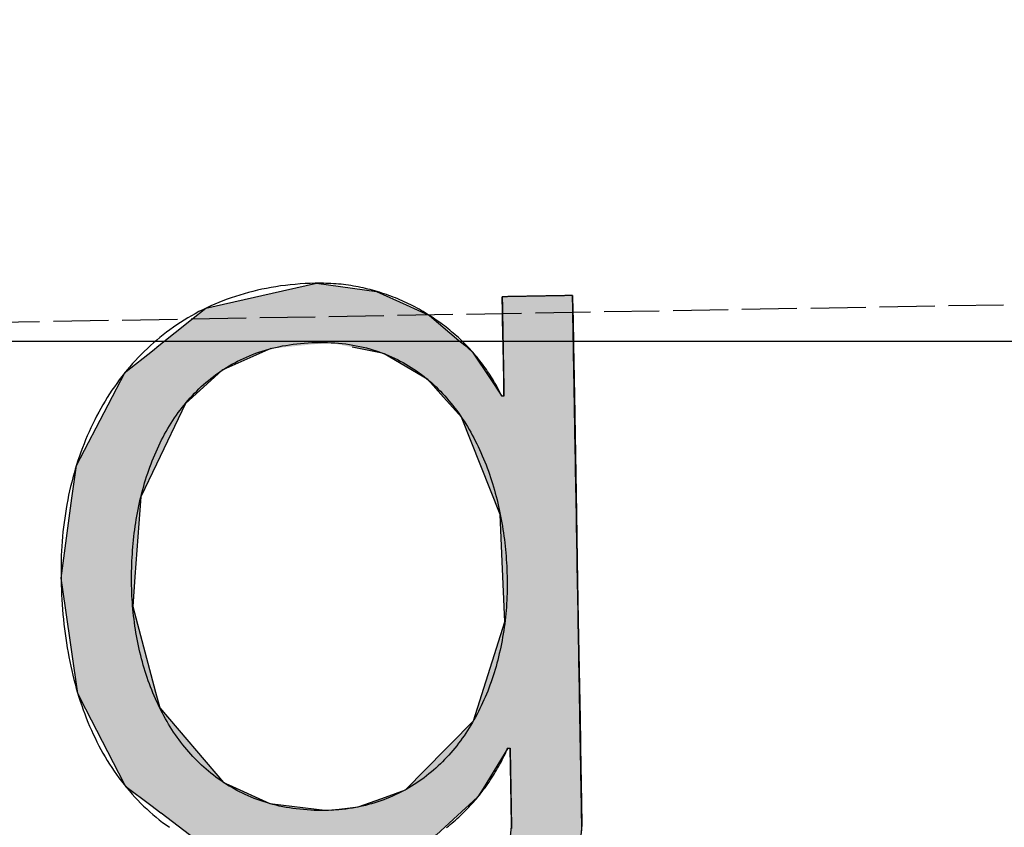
# Model space of a CAD drawing. Extents: x 562 to 7231, y 5817 to 12126.
# Tile 24 of 58: x 3603 to 3692, y 8072 to 8145. Entities that reach past the tile are written whole.
import ezdxf

# ---------------------------------------------------------------- set-up
doc = ezdxf.new("R2010")
doc.units = 0
doc.linetypes.add('GEN3', pattern=[6.25, 5, -1.25])
doc.layers.get('0').update_dxf_attribs({"linetype": 'CONTINUOUS'})
for name, color, linetype in [('3', 6, 'GEN3'), ('5', 3, 'CONTINUOUS'), ('LOGO', 7, 'CONTINUOUS')]:
    doc.layers.add(name, color=color, linetype=linetype)

# ---------------------------------------------------------------- blocks, each defined once
blk = doc.blocks.new('*U44')
at = {"layer": 'LOGO', "color": 30, "linetype": 'CONTINUOUS'}
for p, q in [((70.736, 7.654), (71.316, 7.774)), ((71.316, 7.774), (72.103, 7.654)), ((69.862, 7.472), (70.736, 7.654)), ((72.103, 7.654), (72.485, 7.472)), ((73.747, 7.351), (73.747, 7.555)), ((74.669, 7.555), (74.669, 7.351)), ((69.672, 7.326), (69.862, 7.472)), ((72.485, 7.472), (72.791, 7.326)), ((69.239, 6.993), (69.672, 7.326)), ((72.791, 7.326), (73.169, 6.993)), ((73.747, 7.256), (73.747, 7.351)), ((73.747, 6.903), (73.747, 7.256)), ((74.669, 7.351), (74.669, 7.256)), ((74.669, 7.256), (74.669, 6.903)), ((69.153, 6.928), (69.239, 6.993)), ((73.169, 6.993), (73.244, 6.928)), ((68.806, 6.661), (69.153, 6.928)), ((70.704, 6.928), (70.07, 6.661)), ((72.161, 6.842), (71.772, 6.928)), ((72.187, 6.836), (72.161, 6.842)), ((72.754, 6.486), (72.187, 6.836)), ((73.244, 6.928), (73.342, 6.842)), ((73.342, 6.842), (73.346, 6.836)), ((73.346, 6.836), (73.568, 6.486)), ((73.747, 6.47), (73.747, 6.903)), ((74.669, 6.903), (74.669, 6.47)), ((68.562, 6.23), (68.792, 6.651)), ((68.792, 6.651), (68.806, 6.661)), ((70.058, 6.651), (69.574, 6.23)), ((70.07, 6.661), (70.058, 6.651)), ((72.956, 6.252), (72.754, 6.486)), ((73.568, 6.486), (73.717, 6.252)), ((73.747, 6.455), (73.747, 6.47)), ((73.747, 6.252), (73.747, 6.455)), ((74.669, 6.47), (74.669, 6.455)), ((74.669, 6.455), (74.669, 6.252)), ((68.131, 5.44), (68.562, 6.23)), ((69.574, 6.23), (69.18, 5.44)), ((73.185, 5.986), (72.956, 6.252)), ((74.669, 6.252), (74.669, 5.986)), ((73.672, 4.703), (73.185, 5.986)), ((74.669, 5.986), (74.669, 4.703)), ((68.065, 5.015), (68.131, 5.44)), ((69.18, 5.44), (68.969, 5.015)), ((67.904, 3.968), (68.065, 5.015)), ((68.969, 5.015), (68.872, 3.968)), ((73.687, 4.085), (73.672, 4.703)), ((74.669, 4.703), (74.669, 4.085)), ((73.708, 3.295), (73.687, 4.085)), ((74.669, 4.085), (74.669, 3.295)), ((67.954, 3.58), (67.904, 3.968)), ((68.872, 3.968), (68.836, 3.58)), ((68.098, 2.453), (67.954, 3.58)), ((68.836, 3.58), (69.115, 2.453)), ((73.273, 2.006), (73.708, 3.295)), ((74.669, 3.295), (74.669, 2.006)), ((68.2, 2.246), (68.098, 2.453)), ((69.115, 2.453), (69.167, 2.246)), ((68.688, 1.253), (68.2, 2.246)), ((69.167, 2.246), (69.986, 1.253)), ((72.961, 1.699), (73.273, 2.006)), ((74.669, 2.006), (74.669, 1.699)), ((72.901, 1.639), (72.961, 1.699)), ((74.669, 1.699), (74.669, 1.639)), ((72.369, 1.116), (72.901, 1.639)), ((73.717, 1.639), (73.384, 1.116)), ((73.747, 0.913), (73.747, 1.639)), ((74.669, 1.639), (74.669, 0.913)), ((68.704, 1.22), (68.688, 1.253)), ((69.029, 0.966), (68.704, 1.22)), ((69.986, 1.253), (70.054, 1.22)), ((70.054, 1.22), (70.586, 0.966)), ((72.054, 1.008), (72.369, 1.116)), ((73.384, 1.116), (73.315, 1.008)), ((69.159, 0.865), (69.029, 0.966)), ((70.586, 0.966), (71.308, 0.865)), ((71.744, 0.901), (72.054, 1.008)), ((73.315, 1.008), (73.195, 0.901)), ((73.747, 0.615), (73.747, 0.913)), ((74.669, 0.913), (74.669, 0.615)), ((69.16, 0.864), (69.159, 0.865)), ((69.602, 0.518), (69.16, 0.864)), ((71.39, 0.865), (71.744, 0.901)), ((73.153, 0.864), (72.764, 0.518)), ((73.154, 0.865), (73.153, 0.864)), ((73.195, 0.901), (73.154, 0.865)), ((69.764, 0.391), (69.602, 0.518)), ((72.764, 0.518), (72.494, 0.391)), ((73.606, -0.61), (73.747, 0.615)), ((74.669, 0.615), (74.522, -0.61)), ((70.739, 0.2), (69.764, 0.391)), ((72.494, 0.391), (72.088, 0.2)), ((71.316, 0.087), (70.739, 0.2)), ((72.088, 0.2), (71.316, 0.087)), ((73.462, -0.904), (73.606, -0.61)), ((74.522, -0.61), (74.486, -0.904)), ((68.409, -1.438), (68.183, -0.733)), ((69.105, -0.733), (69.393, -1.438)), ((73.168, -1.505), (73.462, -0.904)), ((74.486, -0.904), (74.186, -1.505)), ((68.516, -1.769), (68.409, -1.438)), ((69.393, -1.438), (69.755, -1.769)), ((72.422, -2.047), (73.168, -1.505)), ((74.186, -1.505), (73.915, -2.047)), ((68.652, -1.904), (68.516, -1.769)), ((69.755, -1.769), (69.903, -1.904)), ((68.992, -2.24), (68.652, -1.904)), ((69.903, -1.904), (71.316, -2.24)), ((71.316, -2.24), (72.412, -2.054)), ((72.412, -2.054), (72.422, -2.047)), ((73.904, -2.054), (73.636, -2.24)), ((73.915, -2.047), (73.904, -2.054)), ((69.233, -2.479), (68.992, -2.24)), ((73.636, -2.24), (73.295, -2.479)), ((69.922, -2.766), (69.233, -2.479)), ((73.295, -2.479), (72.881, -2.766)), ((70.208, -2.886), (69.922, -2.766)), ((72.881, -2.766), (72.131, -2.886)), ((71.316, -3.017), (70.208, -2.886)), ((72.131, -2.886), (71.316, -3.017))]:
    blk.add_line(p, q, dxfattribs=at)
at = {"layer": 'LOGO', "color": 30, "linetype": 'CONTINUOUS', "extrusion": (0, 0, -1)}
for points in [[(-71.316, 7.774), (-72.103, 7.654), (-70.736, 7.654)], [(-70.736, 7.654), (-72.485, 7.472), (-69.862, 7.472)], [(-70.736, 7.654), (-72.103, 7.654), (-72.485, 7.472)], [(-73.747, 7.555), (-74.669, 7.351), (-73.747, 7.351)], [(-73.747, 7.555), (-74.669, 7.555), (-74.669, 7.351)], [(-69.862, 7.472), (-72.791, 7.326), (-69.672, 7.326)], [(-69.862, 7.472), (-72.485, 7.472), (-72.791, 7.326)], [(-69.672, 7.326), (-73.169, 6.993), (-69.239, 6.993)], [(-69.672, 7.326), (-72.791, 7.326), (-73.169, 6.993)], [(-73.747, 7.351), (-74.669, 7.256), (-73.747, 7.256)], [(-73.747, 7.351), (-74.669, 7.351), (-74.669, 7.256)], [(-73.747, 7.256), (-74.669, 6.903), (-73.747, 6.903)], [(-73.747, 7.256), (-74.669, 7.256), (-74.669, 6.903)], [(-69.239, 6.993), (-70.704, 6.928), (-69.153, 6.928)], [(-69.239, 6.993), (-71.476, 6.993), (-70.704, 6.928)], [(-71.476, 6.993), (-73.244, 6.928), (-71.772, 6.928)], [(-71.476, 6.993), (-73.169, 6.993), (-73.244, 6.928)], [(-69.153, 6.928), (-70.07, 6.661), (-68.806, 6.661)], [(-69.153, 6.928), (-70.704, 6.928), (-70.07, 6.661)], [(-71.772, 6.928), (-73.342, 6.842), (-72.161, 6.842)], [(-71.772, 6.928), (-73.244, 6.928), (-73.342, 6.842)], [(-72.161, 6.842), (-73.346, 6.836), (-72.187, 6.836)], [(-72.161, 6.842), (-73.342, 6.842), (-73.346, 6.836)], [(-72.187, 6.836), (-73.568, 6.486), (-72.754, 6.486)], [(-72.187, 6.836), (-73.346, 6.836), (-73.568, 6.486)], [(-73.747, 6.903), (-74.669, 6.47), (-73.747, 6.47)], [(-73.747, 6.903), (-74.669, 6.903), (-74.669, 6.47)], [(-68.792, 6.651), (-69.574, 6.23), (-68.562, 6.23)], [(-68.806, 6.661), (-70.058, 6.651), (-68.792, 6.651)], [(-68.792, 6.651), (-70.058, 6.651), (-69.574, 6.23)], [(-68.806, 6.661), (-70.07, 6.661), (-70.058, 6.651)], [(-72.754, 6.486), (-73.717, 6.252), (-72.956, 6.252)], [(-72.754, 6.486), (-73.568, 6.486), (-73.717, 6.252)], [(-73.747, 6.47), (-74.669, 6.455), (-73.747, 6.455)], [(-73.747, 6.47), (-74.669, 6.47), (-74.669, 6.455)], [(-73.747, 6.455), (-74.669, 6.252), (-73.747, 6.252)], [(-73.747, 6.455), (-74.669, 6.455), (-74.669, 6.252)], [(-68.562, 6.23), (-69.18, 5.44), (-68.131, 5.44)], [(-68.562, 6.23), (-69.574, 6.23), (-69.18, 5.44)], [(-72.956, 6.252), (-74.669, 5.986), (-73.185, 5.986)], [(-72.956, 6.252), (-74.669, 6.252), (-74.669, 5.986)], [(-73.185, 5.986), (-74.669, 4.703), (-73.672, 4.703)], [(-73.185, 5.986), (-74.669, 5.986), (-74.669, 4.703)], [(-68.131, 5.44), (-68.969, 5.015), (-68.065, 5.015)], [(-68.131, 5.44), (-69.18, 5.44), (-68.969, 5.015)], [(-68.065, 5.015), (-68.872, 3.968), (-67.904, 3.968)], [(-68.065, 5.015), (-68.969, 5.015), (-68.872, 3.968)], [(-73.672, 4.703), (-74.669, 4.085), (-73.687, 4.085)], [(-73.672, 4.703), (-74.669, 4.703), (-74.669, 4.085)], [(-73.687, 4.085), (-74.669, 3.295), (-73.708, 3.295)], [(-73.687, 4.085), (-74.669, 4.085), (-74.669, 3.295)], [(-67.904, 3.968), (-68.836, 3.58), (-67.954, 3.58)], [(-67.904, 3.968), (-68.872, 3.968), (-68.836, 3.58)], [(-67.954, 3.58), (-69.115, 2.453), (-68.098, 2.453)], [(-67.954, 3.58), (-68.836, 3.58), (-69.115, 2.453)], [(-73.708, 3.295), (-74.669, 2.006), (-73.273, 2.006)], [(-73.708, 3.295), (-74.669, 3.295), (-74.669, 2.006)], [(-68.098, 2.453), (-69.167, 2.246), (-68.2, 2.246)], [(-68.098, 2.453), (-69.115, 2.453), (-69.167, 2.246)], [(-68.2, 2.246), (-69.986, 1.253), (-68.688, 1.253)], [(-68.2, 2.246), (-69.167, 2.246), (-69.986, 1.253)], [(-73.273, 2.006), (-74.669, 1.699), (-72.961, 1.699)], [(-73.273, 2.006), (-74.669, 2.006), (-74.669, 1.699)], [(-72.961, 1.699), (-74.669, 1.639), (-72.901, 1.639)], [(-72.961, 1.699), (-74.669, 1.699), (-74.669, 1.639)], [(-72.901, 1.639), (-73.384, 1.116), (-72.369, 1.116)], [(-72.901, 1.639), (-73.717, 1.639), (-73.384, 1.116)], [(-73.747, 1.639), (-74.669, 0.913), (-73.747, 0.913)], [(-73.747, 1.639), (-74.669, 1.639), (-74.669, 0.913)], [(-68.688, 1.253), (-70.054, 1.22), (-68.704, 1.22)], [(-68.688, 1.253), (-69.986, 1.253), (-70.054, 1.22)], [(-68.704, 1.22), (-70.586, 0.966), (-69.029, 0.966)], [(-68.704, 1.22), (-70.054, 1.22), (-70.586, 0.966)], [(-72.369, 1.116), (-73.315, 1.008), (-72.054, 1.008)], [(-72.369, 1.116), (-73.384, 1.116), (-73.315, 1.008)], [(-69.029, 0.966), (-71.308, 0.865), (-69.159, 0.865)], [(-69.029, 0.966), (-70.586, 0.966), (-71.308, 0.865)], [(-72.054, 1.008), (-73.195, 0.901), (-71.744, 0.901)], [(-72.054, 1.008), (-73.315, 1.008), (-73.195, 0.901)], [(-73.747, 0.913), (-74.669, 0.615), (-73.747, 0.615)], [(-73.747, 0.913), (-74.669, 0.913), (-74.669, 0.615)], [(-69.159, 0.865), (-71.316, 0.864), (-69.16, 0.864)], [(-69.159, 0.865), (-71.308, 0.865), (-71.316, 0.864)], [(-69.16, 0.864), (-72.764, 0.518), (-69.602, 0.518)], [(-69.16, 0.864), (-73.153, 0.864), (-72.764, 0.518)], [(-71.39, 0.865), (-73.153, 0.864), (-71.316, 0.864)], [(-71.744, 0.901), (-73.154, 0.865), (-71.39, 0.865)], [(-71.39, 0.865), (-73.154, 0.865), (-73.153, 0.864)], [(-71.744, 0.901), (-73.195, 0.901), (-73.154, 0.865)], [(-69.602, 0.518), (-72.494, 0.391), (-69.764, 0.391)], [(-69.602, 0.518), (-72.764, 0.518), (-72.494, 0.391)], [(-73.747, 0.615), (-74.522, -0.61), (-73.606, -0.61)], [(-73.747, 0.615), (-74.669, 0.615), (-74.522, -0.61)], [(-69.764, 0.391), (-72.088, 0.2), (-70.739, 0.2)], [(-69.764, 0.391), (-72.494, 0.391), (-72.088, 0.2)], [(-70.739, 0.2), (-72.088, 0.2), (-71.316, 0.087)], [(-73.606, -0.61), (-74.486, -0.904), (-73.462, -0.904)], [(-73.606, -0.61), (-74.522, -0.61), (-74.486, -0.904)], [(-68.183, -0.733), (-69.393, -1.438), (-68.409, -1.438)], [(-68.183, -0.733), (-69.105, -0.733), (-69.393, -1.438)], [(-73.462, -0.904), (-74.186, -1.505), (-73.168, -1.505)], [(-73.462, -0.904), (-74.486, -0.904), (-74.186, -1.505)], [(-68.409, -1.438), (-69.755, -1.769), (-68.516, -1.769)], [(-68.409, -1.438), (-69.393, -1.438), (-69.755, -1.769)], [(-73.168, -1.505), (-73.915, -2.047), (-72.422, -2.047)], [(-73.168, -1.505), (-74.186, -1.505), (-73.915, -2.047)], [(-68.516, -1.769), (-69.903, -1.904), (-68.652, -1.904)], [(-68.516, -1.769), (-69.755, -1.769), (-69.903, -1.904)], [(-68.652, -1.904), (-71.316, -2.24), (-68.992, -2.24)], [(-68.652, -1.904), (-69.903, -1.904), (-71.316, -2.24)], [(-72.412, -2.054), (-73.636, -2.24), (-71.316, -2.24)], [(-72.422, -2.047), (-73.904, -2.054), (-72.412, -2.054)], [(-72.412, -2.054), (-73.904, -2.054), (-73.636, -2.24)], [(-72.422, -2.047), (-73.915, -2.047), (-73.904, -2.054)], [(-68.992, -2.24), (-73.295, -2.479), (-69.233, -2.479)], [(-68.992, -2.24), (-73.636, -2.24), (-73.295, -2.479)], [(-69.233, -2.479), (-72.881, -2.766), (-69.922, -2.766)], [(-69.233, -2.479), (-73.295, -2.479), (-72.881, -2.766)], [(-69.922, -2.766), (-72.131, -2.886), (-70.208, -2.886)], [(-69.922, -2.766), (-72.881, -2.766), (-72.131, -2.886)], [(-70.208, -2.886), (-72.131, -2.886), (-71.316, -3.017)]]:
    blk.add_solid(points, dxfattribs=at)
blk = doc.blocks.new('KLAUS')
at = {"layer": 'LOGO'}
for points in [[(74.668, 7.555, 0), (74.668, 7.555, 0), (74.667, 7.555, 0), (74.666, 7.555, 0), (74.664, 7.555, 0), (74.662, 7.555, 0), (74.659, 7.555, 0), (74.655, 7.555, 0), (74.651, 7.555, 0), (74.647, 7.555, 0), (74.642, 7.555, 0), (74.636, 7.555, 0), (74.63, 7.555, 0), (74.624, 7.555, 0), (74.617, 7.555, 0), (74.61, 7.555, 0), (74.603, 7.555, 0), (74.595, 7.555, 0), (74.587, 7.555, 0), (74.578, 7.555, 0), (74.569, 7.555, 0), (74.559, 7.555, 0), (74.55, 7.555, 0), (74.54, 7.555, 0), (74.529, 7.555, 0), (74.519, 7.555, 0), (74.508, 7.555, 0), (74.497, 7.555, 0), (74.486, 7.555, 0), (74.474, 7.555, 0), (74.462, 7.555, 0), (74.45, 7.555, 0), (74.438, 7.555, 0), (74.425, 7.555, 0), (74.412, 7.555, 0), (74.399, 7.555, 0), (74.386, 7.555, 0), (74.373, 7.555, 0), (74.36, 7.555, 0), (74.346, 7.555, 0), (74.333, 7.555, 0), (74.319, 7.555, 0), (74.305, 7.555, 0), (74.291, 7.555, 0), (74.278, 7.555, 0), (74.263, 7.555, 0), (74.249, 7.555, 0), (74.235, 7.555, 0), (74.221, 7.555, 0), (74.207, 7.555, 0), (74.193, 7.555, 0), (74.179, 7.555, 0), (74.165, 7.555, 0), (74.151, 7.555, 0), (74.137, 7.555, 0), (74.123, 7.555, 0), (74.109, 7.555, 0), (74.095, 7.555, 0), (74.082, 7.555, 0), (74.068, 7.555, 0), (74.054, 7.555, 0), (74.041, 7.555, 0), (74.028, 7.555, 0), (74.015, 7.555, 0), (74.002, 7.555, 0), (73.989, 7.555, 0), (73.977, 7.555, 0), (73.965, 7.555, 0), (73.952, 7.555, 0), (73.941, 7.555, 0), (73.929, 7.555, 0), (73.918, 7.555, 0), (73.906, 7.555, 0), (73.895, 7.555, 0), (73.885, 7.555, 0), (73.875, 7.555, 0), (73.865, 7.555, 0), (73.855, 7.555, 0), (73.846, 7.555, 0), (73.837, 7.555, 0), (73.828, 7.555, 0), (73.82, 7.555, 0), (73.812, 7.555, 0), (73.804, 7.555, 0), (73.797, 7.555, 0), (73.791, 7.555, 0), (73.784, 7.555, 0), (73.778, 7.555, 0), (73.773, 7.555, 0), (73.768, 7.555, 0), (73.764, 7.555, 0), (73.76, 7.555, 0), (73.756, 7.555, 0), (73.753, 7.555, 0), (73.751, 7.555, 0), (73.749, 7.555, 0), (73.748, 7.555, 0), (73.747, 7.555, 0), (73.747, 7.555, 0), (73.747, 7.554, 0), (73.747, 7.553, 0), (73.747, 7.551, 0), (73.747, 7.548, 0), (73.747, 7.545, 0), (73.747, 7.54, 0), (73.747, 7.535, 0), (73.747, 7.53, 0), (73.747, 7.523, 0), (73.747, 7.516, 0), (73.747, 7.509, 0), (73.747, 7.5, 0), (73.747, 7.491, 0), (73.747, 7.482, 0), (73.747, 7.472, 0), (73.747, 7.461, 0), (73.747, 7.45, 0), (73.747, 7.438, 0), (73.747, 7.426, 0), (73.747, 7.413, 0), (73.747, 7.4, 0), (73.747, 7.386, 0), (73.747, 7.372, 0), (73.747, 7.357, 0), (73.747, 7.342, 0), (73.747, 7.327, 0), (73.747, 7.311, 0), (73.747, 7.295, 0), (73.747, 7.279, 0), (73.747, 7.262, 0), (73.747, 7.245, 0), (73.747, 7.227, 0), (73.747, 7.209, 0), (73.747, 7.191, 0), (73.747, 7.173, 0), (73.747, 7.155, 0), (73.747, 7.136, 0), (73.747, 7.117, 0), (73.747, 7.098, 0), (73.747, 7.079, 0), (73.747, 7.06, 0), (73.747, 7.04, 0), (73.747, 7.02, 0), (73.747, 7.001, 0), (73.747, 6.981, 0), (73.747, 6.961, 0), (73.747, 6.941, 0), (73.747, 6.921, 0), (73.747, 6.901, 0), (73.747, 6.881, 0), (73.747, 6.861, 0), (73.747, 6.842, 0), (73.747, 6.822, 0), (73.747, 6.802, 0), (73.747, 6.782, 0), (73.747, 6.763, 0), (73.747, 6.743, 0), (73.747, 6.724, 0), (73.747, 6.705, 0), (73.747, 6.686, 0), (73.747, 6.667, 0), (73.747, 6.648, 0), (73.747, 6.63, 0), (73.747, 6.612, 0), (73.747, 6.594, 0), (73.747, 6.576, 0), (73.747, 6.559, 0), (73.747, 6.541, 0), (73.747, 6.525, 0), (73.747, 6.508, 0), (73.747, 6.492, 0), (73.747, 6.477, 0), (73.747, 6.461, 0), (73.747, 6.446, 0), (73.747, 6.432, 0), (73.747, 6.418, 0), (73.747, 6.404, 0), (73.747, 6.391, 0), (73.747, 6.378, 0), (73.747, 6.366, 0), (73.747, 6.354, 0), (73.747, 6.343, 0), (73.747, 6.333, 0), (73.747, 6.323, 0), (73.747, 6.313, 0), (73.747, 6.305, 0), (73.747, 6.296, 0), (73.747, 6.289, 0), (73.747, 6.282, 0), (73.747, 6.276, 0), (73.747, 6.27, 0), (73.747, 6.265, 0), (73.747, 6.261, 0), (73.747, 6.258, 0), (73.747, 6.255, 0), (73.747, 6.253, 0), (73.747, 6.252, 0), (73.747, 6.252, 0), (73.747, 6.252, 0), (73.747, 6.252, 0), (73.746, 6.252, 0), (73.746, 6.252, 0), (73.746, 6.252, 0), (73.746, 6.252, 0), (73.746, 6.252, 0), (73.746, 6.252, 0), (73.746, 6.252, 0), (73.746, 6.252, 0), (73.746, 6.252, 0), (73.745, 6.252, 0), (73.745, 6.252, 0), (73.745, 6.252, 0), (73.745, 6.252, 0), (73.744, 6.252, 0), (73.744, 6.252, 0), (73.744, 6.252, 0), (73.744, 6.252, 0), (73.743, 6.252, 0), (73.743, 6.252, 0), (73.743, 6.252, 0), (73.742, 6.252, 0), (73.742, 6.252, 0), (73.742, 6.252, 0), (73.741, 6.252, 0), (73.741, 6.252, 0), (73.741, 6.252, 0), (73.74, 6.252, 0), (73.74, 6.252, 0), (73.74, 6.252, 0), (73.739, 6.252, 0), (73.739, 6.252, 0), (73.738, 6.252, 0), (73.738, 6.252, 0), (73.737, 6.252, 0), (73.737, 6.252, 0), (73.737, 6.252, 0), (73.736, 6.252, 0), (73.736, 6.252, 0), (73.735, 6.252, 0), (73.735, 6.252, 0), (73.734, 6.252, 0), (73.734, 6.252, 0), (73.734, 6.252, 0), (73.733, 6.252, 0), (73.733, 6.252, 0), (73.732, 6.252, 0), (73.732, 6.252, 0), (73.731, 6.252, 0), (73.731, 6.252, 0), (73.73, 6.252, 0), (73.73, 6.252, 0), (73.729, 6.252, 0), (73.729, 6.252, 0), (73.729, 6.252, 0), (73.728, 6.252, 0), (73.728, 6.252, 0), (73.727, 6.252, 0), (73.727, 6.252, 0), (73.726, 6.252, 0), (73.726, 6.252, 0), (73.725, 6.252, 0), (73.725, 6.252, 0), (73.725, 6.252, 0), (73.724, 6.252, 0), (73.724, 6.252, 0), (73.724, 6.252, 0), (73.723, 6.252, 0), (73.723, 6.252, 0), (73.722, 6.252, 0), (73.722, 6.252, 0), (73.722, 6.252, 0), (73.721, 6.252, 0), (73.721, 6.252, 0), (73.721, 6.252, 0), (73.72, 6.252, 0), (73.72, 6.252, 0), (73.72, 6.252, 0), (73.719, 6.252, 0), (73.719, 6.252, 0), (73.719, 6.252, 0), (73.719, 6.252, 0), (73.719, 6.252, 0), (73.718, 6.252, 0), (73.718, 6.252, 0), (73.718, 6.252, 0), (73.718, 6.252, 0), (73.718, 6.252, 0), (73.718, 6.252, 0), (73.717, 6.252, 0), (73.717, 6.252, 0), (73.717, 6.252, 0), (73.717, 6.252, 0), (73.717, 6.252, 0), (73.717, 6.252, 0), (73.717, 6.252, 0), (73.715, 6.257, 0), (73.703, 6.282, 0), (73.692, 6.307, 0), (73.679, 6.333, 0), (73.667, 6.358, 0), (73.654, 6.383, 0), (73.641, 6.408, 0), (73.627, 6.433, 0), (73.614, 6.458, 0), (73.599, 6.482, 0), (73.585, 6.507, 0), (73.57, 6.531, 0), (73.555, 6.555, 0), (73.539, 6.58, 0), (73.523, 6.604, 0), (73.507, 6.627, 0), (73.491, 6.651, 0), (73.474, 6.675, 0), (73.457, 6.698, 0), (73.439, 6.721, 0), (73.421, 6.744, 0), (73.403, 6.767, 0), (73.385, 6.79, 0), (73.367, 6.813, 0), (73.347, 6.835, 0), (73.328, 6.857, 0), (73.309, 6.879, 0), (73.289, 6.901, 0), (73.269, 6.923, 0), (73.249, 6.944, 0), (73.228, 6.966, 0), (73.207, 6.987, 0), (73.186, 7.008, 0), (73.164, 7.029, 0), (73.142, 7.049, 0), (73.12, 7.069, 0), (73.098, 7.089, 0), (73.076, 7.109, 0), (73.053, 7.129, 0), (73.03, 7.148, 0), (73.006, 7.168, 0), (72.983, 7.187, 0), (72.959, 7.205, 0), (72.935, 7.224, 0), (72.911, 7.242, 0), (72.886, 7.26, 0), (72.861, 7.278, 0), (72.836, 7.295, 0), (72.811, 7.313, 0), (72.785, 7.33, 0), (72.76, 7.346, 0), (72.734, 7.363, 0), (72.708, 7.379, 0), (72.681, 7.395, 0), (72.654, 7.411, 0), (72.628, 7.426, 0), (72.601, 7.441, 0), (72.573, 7.456, 0), (72.546, 7.471, 0), (72.518, 7.485, 0), (72.49, 7.499, 0), (72.462, 7.512, 0), (72.434, 7.526, 0), (72.406, 7.539, 0), (72.377, 7.551, 0), (72.348, 7.564, 0), (72.319, 7.576, 0), (72.29, 7.588, 0), (72.26, 7.599, 0), (72.231, 7.61, 0), (72.201, 7.621, 0), (72.171, 7.631, 0), (72.141, 7.642, 0), (72.111, 7.651, 0), (72.081, 7.661, 0), (72.05, 7.67, 0), (72.019, 7.679, 0), (71.988, 7.687, 0), (71.957, 7.695, 0), (71.926, 7.703, 0), (71.895, 7.71, 0), (71.863, 7.717, 0), (71.831, 7.723, 0), (71.8, 7.729, 0), (71.768, 7.735, 0), (71.736, 7.741, 0), (71.703, 7.746, 0), (71.671, 7.75, 0), (71.639, 7.755, 0), (71.606, 7.758, 0), (71.573, 7.762, 0), (71.54, 7.765, 0), (71.507, 7.767, 0), (71.474, 7.77, 0), (71.441, 7.771, 0), (71.408, 7.773, 0), (71.374, 7.774, 0), (71.341, 7.774, 0), (71.299, 7.774, 0), (71.233, 7.774, 0), (71.167, 7.772, 0), (71.102, 7.769, 0), (71.037, 7.765, 0), (70.973, 7.76, 0), (70.91, 7.754, 0), (70.847, 7.747, 0), (70.785, 7.739, 0), (70.723, 7.729, 0), (70.662, 7.719, 0), (70.602, 7.708, 0), (70.542, 7.696, 0), (70.483, 7.683, 0), (70.425, 7.669, 0), (70.367, 7.654, 0), (70.31, 7.638, 0), (70.253, 7.621, 0), (70.197, 7.603, 0), (70.142, 7.585, 0), (70.087, 7.565, 0), (70.033, 7.545, 0), (69.98, 7.523, 0), (69.927, 7.501, 0), (69.875, 7.478, 0), (69.823, 7.454, 0), (69.772, 7.429, 0), (69.722, 7.403, 0), (69.672, 7.376, 0), (69.623, 7.349, 0), (69.575, 7.321, 0), (69.527, 7.291, 0), (69.48, 7.262, 0), (69.434, 7.231, 0), (69.388, 7.199, 0), (69.343, 7.167, 0), (69.299, 7.134, 0), (69.255, 7.1, 0), (69.212, 7.066, 0), (69.169, 7.031, 0), (69.128, 6.995, 0), (69.087, 6.958, 0), (69.046, 6.92, 0), (69.006, 6.882, 0), (68.967, 6.843, 0), (68.929, 6.804, 0), (68.891, 6.763, 0), (68.854, 6.723, 0), (68.818, 6.681, 0), (68.782, 6.639, 0), (68.747, 6.596, 0), (68.713, 6.552, 0), (68.679, 6.508, 0), (68.646, 6.463, 0), (68.614, 6.418, 0), (68.582, 6.372, 0), (68.551, 6.325, 0), (68.521, 6.278, 0), (68.492, 6.231, 0), (68.463, 6.182, 0), (68.435, 6.133, 0), (68.407, 6.084, 0), (68.381, 6.034, 0), (68.355, 5.983, 0), (68.33, 5.932, 0), (68.305, 5.881, 0), (68.281, 5.829, 0), (68.258, 5.776, 0), (68.236, 5.723, 0), (68.214, 5.67, 0), (68.193, 5.616, 0), (68.173, 5.561, 0), (68.153, 5.506, 0), (68.134, 5.451, 0), (68.116, 5.395, 0), (68.099, 5.339, 0), (68.082, 5.282, 0), (68.066, 5.225, 0), (68.051, 5.168, 0), (68.037, 5.11, 0), (68.023, 5.052, 0), (68.01, 4.993, 0), (67.998, 4.934, 0), (67.986, 4.875, 0), (67.976, 4.815, 0), (67.966, 4.755, 0), (67.957, 4.695, 0), (67.948, 4.634, 0), (67.94, 4.573, 0), (67.933, 4.512, 0), (67.927, 4.45, 0), (67.921, 4.388, 0), (67.917, 4.326, 0), (67.913, 4.264, 0), (67.91, 4.201, 0), (67.907, 4.138, 0), (67.906, 4.075, 0), (67.905, 4.011, 0), (67.904, 3.947, 0), (67.905, 3.881, 0), (67.906, 3.816, 0), (67.908, 3.751, 0), (67.91, 3.686, 0), (67.913, 3.621, 0), (67.917, 3.557, 0), (67.921, 3.493, 0), (67.926, 3.43, 0), (67.932, 3.366, 0), (67.938, 3.303, 0), (67.945, 3.241, 0), (67.953, 3.179, 0), (67.961, 3.117, 0), (67.969, 3.055, 0), (67.979, 2.994, 0), (67.989, 2.933, 0), (68, 2.873, 0), (68.012, 2.813, 0), (68.024, 2.754, 0), (68.037, 2.695, 0), (68.05, 2.636, 0), (68.064, 2.578, 0), (68.079, 2.52, 0), (68.095, 2.463, 0), (68.111, 2.406, 0), (68.128, 2.35, 0), (68.146, 2.294, 0), (68.164, 2.239, 0), (68.183, 2.184, 0), (68.203, 2.13, 0), (68.224, 2.076, 0), (68.245, 2.023, 0), (68.267, 1.97, 0), (68.289, 1.918, 0), (68.313, 1.866, 0), (68.337, 1.815, 0), (68.361, 1.764, 0), (68.387, 1.715, 0), (68.413, 1.665, 0), (68.44, 1.616, 0), (68.468, 1.568, 0), (68.496, 1.521, 0), (68.525, 1.474, 0), (68.555, 1.427, 0), (68.586, 1.382, 0), (68.617, 1.337, 0), (68.649, 1.292, 0), (68.682, 1.249, 0), (68.716, 1.206, 0), (68.75, 1.163, 0), (68.785, 1.122, 0), (68.821, 1.081, 0), (68.858, 1.04, 0), (68.895, 1.001, 0), (68.934, 0.962, 0), (68.973, 0.924, 0), (69.012, 0.886, 0), (69.053, 0.85, 0), (69.094, 0.814, 0), (69.136, 0.779, 0), (69.179, 0.744, 0), (69.223, 0.711, 0), (69.267, 0.678, 0)], [(72.897, 0.612, 0), (72.921, 0.63, 0), (72.945, 0.649, 0), (72.968, 0.668, 0), (72.992, 0.687, 0), (73.015, 0.707, 0), (73.037, 0.726, 0), (73.06, 0.746, 0), (73.083, 0.767, 0), (73.105, 0.787, 0), (73.127, 0.808, 0), (73.148, 0.829, 0), (73.17, 0.85, 0), (73.191, 0.872, 0), (73.212, 0.894, 0), (73.233, 0.916, 0), (73.254, 0.938, 0), (73.274, 0.96, 0), (73.294, 0.983, 0), (73.314, 1.006, 0), (73.333, 1.029, 0), (73.352, 1.053, 0), (73.371, 1.076, 0), (73.39, 1.1, 0), (73.409, 1.124, 0), (73.427, 1.149, 0), (73.445, 1.173, 0), (73.463, 1.198, 0), (73.48, 1.223, 0), (73.498, 1.249, 0), (73.514, 1.274, 0), (73.531, 1.3, 0), (73.547, 1.326, 0), (73.564, 1.352, 0), (73.579, 1.378, 0), (73.595, 1.404, 0), (73.61, 1.431, 0), (73.625, 1.458, 0), (73.64, 1.485, 0), (73.655, 1.512, 0), (73.669, 1.54, 0), (73.683, 1.568, 0), (73.696, 1.596, 0), (73.71, 1.624, 0), (73.717, 1.639, 0), (73.717, 1.639, 0), (73.717, 1.639, 0), (73.717, 1.639, 0), (73.717, 1.639, 0), (73.717, 1.639, 0), (73.717, 1.639, 0), (73.718, 1.639, 0), (73.718, 1.639, 0), (73.718, 1.639, 0), (73.718, 1.639, 0), (73.718, 1.639, 0), (73.718, 1.639, 0), (73.719, 1.639, 0), (73.719, 1.639, 0), (73.719, 1.639, 0), (73.719, 1.639, 0), (73.719, 1.639, 0), (73.72, 1.639, 0), (73.72, 1.639, 0), (73.72, 1.639, 0), (73.721, 1.639, 0), (73.721, 1.639, 0), (73.721, 1.639, 0), (73.722, 1.639, 0), (73.722, 1.639, 0), (73.722, 1.639, 0), (73.723, 1.639, 0), (73.723, 1.639, 0), (73.723, 1.639, 0), (73.724, 1.639, 0), (73.724, 1.639, 0), (73.725, 1.639, 0), (73.725, 1.639, 0), (73.725, 1.639, 0), (73.726, 1.639, 0), (73.726, 1.639, 0), (73.727, 1.639, 0), (73.727, 1.639, 0), (73.728, 1.639, 0), (73.728, 1.639, 0), (73.728, 1.639, 0), (73.729, 1.639, 0), (73.729, 1.639, 0), (73.73, 1.639, 0), (73.73, 1.639, 0), (73.731, 1.639, 0), (73.731, 1.639, 0), (73.731, 1.639, 0), (73.732, 1.639, 0), (73.732, 1.639, 0), (73.733, 1.639, 0), (73.733, 1.639, 0), (73.734, 1.639, 0), (73.734, 1.639, 0), (73.735, 1.639, 0), (73.735, 1.639, 0), (73.736, 1.639, 0), (73.736, 1.639, 0), (73.737, 1.639, 0), (73.737, 1.639, 0), (73.737, 1.639, 0), (73.738, 1.639, 0), (73.738, 1.639, 0), (73.739, 1.639, 0), (73.739, 1.639, 0), (73.739, 1.639, 0), (73.74, 1.639, 0), (73.74, 1.639, 0), (73.74, 1.639, 0), (73.741, 1.639, 0), (73.741, 1.639, 0), (73.742, 1.639, 0), (73.742, 1.639, 0), (73.742, 1.639, 0), (73.743, 1.639, 0), (73.743, 1.639, 0), (73.743, 1.639, 0), (73.743, 1.639, 0), (73.744, 1.639, 0), (73.744, 1.639, 0), (73.744, 1.639, 0), (73.745, 1.639, 0), (73.745, 1.639, 0), (73.745, 1.639, 0), (73.745, 1.639, 0), (73.746, 1.639, 0), (73.746, 1.639, 0), (73.746, 1.639, 0), (73.746, 1.639, 0), (73.746, 1.639, 0), (73.746, 1.639, 0), (73.746, 1.639, 0), (73.746, 1.639, 0), (73.746, 1.639, 0), (73.746, 1.639, 0), (73.747, 1.639, 0), (73.747, 1.639, 0), (73.747, 1.639, 0), (73.747, 1.639, 0), (73.747, 1.637, 0), (73.747, 1.636, 0), (73.747, 1.633, 0), (73.747, 1.63, 0), (73.747, 1.626, 0), (73.747, 1.622, 0), (73.747, 1.618, 0), (73.747, 1.612, 0), (73.747, 1.607, 0), (73.747, 1.6, 0), (73.747, 1.594, 0), (73.747, 1.586, 0), (73.747, 1.579, 0), (73.747, 1.571, 0), (73.747, 1.562, 0), (73.747, 1.553, 0), (73.747, 1.544, 0), (73.747, 1.534, 0), (73.747, 1.524, 0), (73.747, 1.513, 0), (73.747, 1.502, 0), (73.747, 1.491, 0), (73.747, 1.479, 0), (73.747, 1.467, 0), (73.747, 1.455, 0), (73.747, 1.442, 0), (73.747, 1.43, 0), (73.747, 1.416, 0), (73.747, 1.403, 0), (73.747, 1.39, 0), (73.747, 1.376, 0), (73.747, 1.362, 0), (73.747, 1.347, 0), (73.747, 1.333, 0), (73.747, 1.318, 0), (73.747, 1.304, 0), (73.747, 1.289, 0), (73.747, 1.274, 0), (73.747, 1.259, 0), (73.747, 1.243, 0), (73.747, 1.228, 0), (73.747, 1.212, 0), (73.747, 1.197, 0), (73.747, 1.181, 0), (73.747, 1.166, 0), (73.747, 1.15, 0), (73.747, 1.134, 0), (73.747, 1.119, 0), (73.747, 1.103, 0), (73.747, 1.087, 0), (73.747, 1.072, 0), (73.747, 1.056, 0), (73.747, 1.041, 0), (73.747, 1.025, 0), (73.747, 1.01, 0), (73.747, 0.994, 0), (73.747, 0.979, 0), (73.747, 0.964, 0), (73.747, 0.949, 0), (73.747, 0.935, 0), (73.747, 0.92, 0), (73.747, 0.906, 0), (73.747, 0.891, 0), (73.747, 0.877, 0), (73.747, 0.864, 0), (73.747, 0.85, 0), (73.747, 0.837, 0), (73.747, 0.824, 0), (73.747, 0.811, 0), (73.747, 0.798, 0), (73.747, 0.786, 0), (73.747, 0.774, 0), (73.747, 0.763, 0), (73.747, 0.751, 0), (73.747, 0.74, 0), (73.747, 0.73, 0), (73.747, 0.72, 0), (73.747, 0.71, 0), (73.747, 0.7, 0), (73.747, 0.691, 0), (73.747, 0.683, 0), (73.747, 0.675, 0), (73.747, 0.667, 0), (73.747, 0.66, 0), (73.747, 0.653, 0), (73.747, 0.647, 0), (73.747, 0.641, 0), (73.747, 0.636, 0), (73.747, 0.631, 0), (73.747, 0.627, 0), (73.747, 0.624, 0), (73.747, 0.621, 0), (73.747, 0.618, 0), (73.747, 0.616, 0), (73.747, 0.615, 0), (73.747, 0.615, 0), (73.746, 0.583, 0)], [(74.668, 0.537, 0), (74.668, 0.606, 0), (74.668, 0.616, 0), (74.668, 0.622, 0), (74.668, 0.632, 0), (74.668, 0.646, 0), (74.668, 0.664, 0), (74.668, 0.686, 0), (74.668, 0.712, 0), (74.668, 0.742, 0), (74.668, 0.775, 0), (74.668, 0.812, 0), (74.668, 0.852, 0), (74.668, 0.896, 0), (74.668, 0.943, 0), (74.668, 0.993, 0), (74.668, 1.046, 0), (74.668, 1.102, 0), (74.668, 1.162, 0), (74.668, 1.224, 0), (74.668, 1.288, 0), (74.668, 1.356, 0), (74.668, 1.426, 0), (74.668, 1.499, 0), (74.668, 1.573, 0), (74.668, 1.651, 0), (74.668, 1.73, 0), (74.668, 1.812, 0), (74.668, 1.895, 0), (74.668, 1.981, 0), (74.668, 2.069, 0), (74.668, 2.158, 0), (74.668, 2.249, 0), (74.668, 2.341, 0), (74.668, 2.436, 0), (74.668, 2.531, 0), (74.668, 2.628, 0), (74.668, 2.726, 0), (74.668, 2.825, 0), (74.668, 2.926, 0), (74.668, 3.027, 0), (74.668, 3.129, 0), (74.668, 3.232, 0), (74.668, 3.336, 0), (74.668, 3.44, 0), (74.668, 3.545, 0), (74.668, 3.65, 0), (74.668, 3.756, 0), (74.668, 3.862, 0), (74.668, 3.968, 0), (74.668, 4.075, 0), (74.668, 4.181, 0), (74.668, 4.287, 0), (74.668, 4.393, 0), (74.668, 4.499, 0), (74.668, 4.604, 0), (74.668, 4.709, 0), (74.668, 4.814, 0), (74.668, 4.918, 0), (74.668, 5.021, 0), (74.668, 5.123, 0), (74.668, 5.225, 0), (74.668, 5.325, 0), (74.668, 5.425, 0), (74.668, 5.523, 0), (74.668, 5.62, 0), (74.668, 5.716, 0), (74.668, 5.81, 0), (74.668, 5.903, 0), (74.668, 5.994, 0), (74.668, 6.084, 0), (74.668, 6.172, 0), (74.668, 6.258, 0), (74.668, 6.342, 0), (74.668, 6.424, 0), (74.668, 6.504, 0), (74.668, 6.581, 0), (74.668, 6.657, 0), (74.668, 6.73, 0), (74.668, 6.8, 0), (74.668, 6.868, 0), (74.668, 6.934, 0), (74.668, 6.996, 0), (74.668, 7.056, 0), (74.668, 7.113, 0), (74.668, 7.166, 0), (74.668, 7.217, 0), (74.668, 7.265, 0), (74.668, 7.309, 0), (74.668, 7.35, 0), (74.668, 7.387, 0), (74.668, 7.421, 0), (74.668, 7.452, 0), (74.668, 7.478, 0), (74.668, 7.501, 0), (74.668, 7.52, 0), (74.668, 7.535, 0), (74.668, 7.546, 0), (74.668, 7.552, 0), (74.668, 7.555, 0), (74.668, 7.555, 0), (74.668, 7.555, 0), (74.668, 7.555, 0), (74.668, 7.555, 0), (74.668, 7.555, 0), (74.668, 7.555, 0), (74.668, 7.555, 0), (74.668, 7.555, 0), (74.668, 7.555, 0), (74.668, 7.555, 0), (74.668, 7.555, 0), (74.668, 7.555, 0), (74.668, 7.555, 0), (74.668, 7.555, 0), (74.668, 7.555, 0), (74.668, 7.555, 0), (74.668, 7.555, 0), (74.668, 7.555, 0), (74.668, 7.555, 0), (74.668, 7.555, 0), (74.668, 7.555, 0), (74.668, 7.555, 0), (74.668, 7.555, 0), (74.668, 7.555, 0), (74.668, 7.555, 0), (74.668, 7.555, 0), (74.668, 7.555, 0), (74.668, 7.555, 0), (74.668, 7.555, 0), (74.668, 7.555, 0), (74.668, 7.555, 0), (74.668, 7.555, 0), (74.668, 7.555, 0), (74.668, 7.555, 0), (74.668, 7.555, 0), (74.668, 7.555, 0), (74.668, 7.555, 0), (74.668, 7.555, 0), (74.668, 7.555, 0), (74.668, 7.555, 0), (74.668, 7.555, 0), (74.668, 7.555, 0), (74.668, 7.555, 0), (74.668, 7.555, 0), (74.668, 7.555, 0), (74.668, 7.555, 0), (74.668, 7.555, 0), (74.668, 7.555, 0), (74.668, 7.555, 0), (74.668, 7.555, 0), (74.668, 7.555, 0), (74.668, 7.555, 0), (74.668, 7.555, 0), (74.668, 7.555, 0), (74.668, 7.555, 0), (74.668, 7.555, 0), (74.668, 7.555, 0), (74.668, 7.555, 0), (74.668, 7.555, 0), (74.668, 7.555, 0), (74.668, 7.555, 0), (74.668, 7.555, 0), (74.668, 7.555, 0), (74.668, 7.555, 0), (74.668, 7.555, 0), (74.668, 7.555, 0), (74.668, 7.555, 0), (74.668, 7.555, 0), (74.668, 7.555, 0), (74.668, 7.555, 0), (74.668, 7.555, 0), (74.668, 7.555, 0), (74.668, 7.555, 0), (74.668, 7.555, 0), (74.668, 7.555, 0), (74.668, 7.555, 0), (74.668, 7.555, 0), (74.668, 7.555, 0), (74.668, 7.555, 0), (74.668, 7.555, 0), (74.668, 7.555, 0), (74.668, 7.555, 0), (74.668, 7.555, 0), (74.668, 7.555, 0), (74.668, 7.555, 0), (74.668, 7.555, 0), (74.668, 7.555, 0), (74.668, 7.555, 0), (74.668, 7.555, 0), (74.668, 7.555, 0), (74.668, 7.555, 0), (74.668, 7.555, 0), (74.668, 7.555, 0), (74.668, 7.555, 0), (74.668, 7.555, 0), (74.668, 7.555, 0), (74.668, 7.555, 0), (74.668, 7.555, 0)], [(71.316, 0.864, 0), (71.266, 0.864, 0), (71.217, 0.865, 0), (71.168, 0.867, 0), (71.121, 0.87, 0), (71.073, 0.874, 0), (71.026, 0.879, 0), (70.98, 0.884, 0), (70.933, 0.89, 0), (70.888, 0.897, 0), (70.843, 0.905, 0), (70.799, 0.913, 0), (70.755, 0.922, 0), (70.711, 0.932, 0), (70.669, 0.943, 0), (70.626, 0.955, 0), (70.584, 0.967, 0), (70.543, 0.98, 0), (70.502, 0.993, 0), (70.462, 1.008, 0), (70.422, 1.023, 0), (70.383, 1.038, 0), (70.344, 1.055, 0), (70.306, 1.072, 0), (70.268, 1.09, 0), (70.231, 1.108, 0), (70.194, 1.127, 0), (70.158, 1.147, 0), (70.122, 1.167, 0), (70.087, 1.188, 0), (70.052, 1.21, 0), (70.018, 1.232, 0), (69.984, 1.254, 0), (69.951, 1.278, 0), (69.918, 1.302, 0), (69.886, 1.326, 0), (69.854, 1.351, 0), (69.823, 1.377, 0), (69.792, 1.403, 0), (69.761, 1.43, 0), (69.732, 1.457, 0), (69.703, 1.485, 0), (69.674, 1.513, 0), (69.645, 1.542, 0), (69.618, 1.571, 0), (69.59, 1.601, 0), (69.564, 1.631, 0), (69.537, 1.662, 0), (69.511, 1.693, 0), (69.486, 1.725, 0), (69.461, 1.757, 0), (69.437, 1.79, 0), (69.413, 1.823, 0), (69.39, 1.857, 0), (69.367, 1.89, 0), (69.344, 1.925, 0), (69.322, 1.959, 0), (69.301, 1.995, 0), (69.28, 2.03, 0), (69.26, 2.066, 0), (69.24, 2.102, 0), (69.22, 2.139, 0), (69.201, 2.176, 0), (69.183, 2.213, 0), (69.164, 2.251, 0), (69.147, 2.289, 0), (69.13, 2.327, 0), (69.113, 2.366, 0), (69.097, 2.405, 0), (69.081, 2.444, 0), (69.066, 2.484, 0), (69.051, 2.524, 0), (69.037, 2.564, 0), (69.023, 2.604, 0), (69.01, 2.645, 0), (68.997, 2.686, 0), (68.985, 2.727, 0), (68.973, 2.768, 0), (68.962, 2.81, 0), (68.951, 2.852, 0), (68.94, 2.894, 0), (68.93, 2.936, 0), (68.921, 2.978, 0), (68.912, 3.021, 0), (68.903, 3.064, 0), (68.895, 3.107, 0), (68.887, 3.15, 0), (68.88, 3.193, 0), (68.873, 3.237, 0), (68.867, 3.28, 0), (68.861, 3.324, 0), (68.856, 3.368, 0), (68.851, 3.412, 0), (68.846, 3.456, 0), (68.842, 3.5, 0), (68.839, 3.544, 0), (68.836, 3.589, 0), (68.833, 3.633, 0), (68.831, 3.678, 0), (68.829, 3.722, 0), (68.828, 3.767, 0), (68.827, 3.811, 0), (68.827, 3.856, 0), (68.827, 3.902, 0), (68.828, 3.948, 0), (68.829, 3.994, 0), (68.83, 4.04, 0), (68.832, 4.086, 0), (68.834, 4.131, 0), (68.837, 4.177, 0), (68.84, 4.223, 0), (68.844, 4.269, 0), (68.847, 4.314, 0), (68.852, 4.36, 0), (68.857, 4.405, 0), (68.862, 4.45, 0), (68.868, 4.496, 0), (68.874, 4.541, 0), (68.88, 4.586, 0), (68.888, 4.631, 0), (68.895, 4.675, 0), (68.903, 4.72, 0), (68.912, 4.764, 0), (68.92, 4.808, 0), (68.93, 4.852, 0), (68.939, 4.896, 0), (68.95, 4.94, 0), (68.96, 4.983, 0), (68.972, 5.026, 0), (68.983, 5.069, 0), (68.995, 5.112, 0), (69.008, 5.154, 0), (69.021, 5.196, 0), (69.034, 5.238, 0), (69.048, 5.28, 0), (69.063, 5.322, 0), (69.078, 5.363, 0), (69.093, 5.403, 0), (69.109, 5.444, 0), (69.125, 5.484, 0), (69.142, 5.524, 0), (69.159, 5.563, 0), (69.177, 5.603, 0), (69.195, 5.642, 0), (69.214, 5.68, 0), (69.234, 5.718, 0), (69.253, 5.756, 0), (69.273, 5.793, 0), (69.294, 5.83, 0), (69.316, 5.867, 0), (69.337, 5.903, 0), (69.359, 5.939, 0), (69.382, 5.974, 0), (69.405, 6.009, 0), (69.429, 6.043, 0), (69.453, 6.077, 0), (69.478, 6.111, 0), (69.503, 6.144, 0), (69.529, 6.176, 0), (69.555, 6.208, 0), (69.582, 6.24, 0), (69.61, 6.271, 0), (69.637, 6.301, 0), (69.666, 6.331, 0), (69.695, 6.361, 0), (69.724, 6.389, 0), (69.754, 6.418, 0), (69.784, 6.446, 0), (69.815, 6.473, 0), (69.847, 6.499, 0), (69.879, 6.525, 0), (69.911, 6.551, 0), (69.945, 6.576, 0), (69.978, 6.6, 0), (70.012, 6.624, 0), (70.047, 6.647, 0), (70.082, 6.669, 0), (70.118, 6.691, 0), (70.154, 6.712, 0), (70.191, 6.732, 0), (70.229, 6.752, 0), (70.267, 6.771, 0), (70.305, 6.789, 0), (70.344, 6.807, 0), (70.384, 6.823, 0), (70.424, 6.84, 0), (70.465, 6.855, 0), (70.506, 6.87, 0), (70.548, 6.884, 0), (70.59, 6.897, 0), (70.633, 6.909, 0), (70.677, 6.921, 0), (70.721, 6.932, 0), (70.766, 6.942, 0), (70.811, 6.951, 0), (70.857, 6.96, 0), (70.903, 6.967, 0), (70.95, 6.974, 0), (70.998, 6.98, 0), (71.046, 6.985, 0), (71.094, 6.99, 0), (71.144, 6.993, 0), (71.194, 6.996, 0), (71.244, 6.997, 0), (71.295, 6.998, 0), (71.346, 6.998, 0), (71.397, 6.997, 0), (71.447, 6.995, 0), (71.496, 6.992, 0), (71.545, 6.988, 0), (71.593, 6.984, 0), (71.64, 6.978, 0), (71.687, 6.972, 0), (71.734, 6.964, 0), (71.779, 6.956, 0), (71.824, 6.947, 0), (71.869, 6.937, 0), (71.913, 6.926, 0), (71.956, 6.915, 0), (71.999, 6.902, 0), (72.041, 6.889, 0), (72.083, 6.875, 0), (72.124, 6.86, 0), (72.165, 6.845, 0), (72.204, 6.829, 0), (72.244, 6.812, 0), (72.283, 6.794, 0), (72.321, 6.775, 0), (72.359, 6.756, 0), (72.396, 6.736, 0), (72.433, 6.716, 0), (72.469, 6.694, 0), (72.504, 6.672, 0), (72.539, 6.65, 0), (72.573, 6.626, 0), (72.607, 6.602, 0), (72.641, 6.578, 0), (72.673, 6.553, 0), (72.706, 6.527, 0), (72.737, 6.5, 0), (72.768, 6.473, 0), (72.799, 6.446, 0), (72.829, 6.418, 0), (72.859, 6.389, 0), (72.888, 6.36, 0), (72.916, 6.33, 0), (72.944, 6.299, 0), (72.972, 6.268, 0), (72.999, 6.237, 0), (73.025, 6.205, 0), (73.051, 6.173, 0), (73.076, 6.14, 0), (73.101, 6.107, 0), (73.126, 6.073, 0), (73.15, 6.038, 0), (73.173, 6.004, 0), (73.196, 5.969, 0), (73.218, 5.933, 0), (73.24, 5.897, 0), (73.262, 5.861, 0), (73.283, 5.824, 0), (73.303, 5.787, 0), (73.323, 5.749, 0), (73.342, 5.712, 0), (73.361, 5.673, 0), (73.38, 5.635, 0), (73.398, 5.596, 0), (73.415, 5.557, 0), (73.432, 5.517, 0), (73.449, 5.477, 0), (73.465, 5.437, 0), (73.481, 5.397, 0), (73.496, 5.356, 0), (73.51, 5.316, 0), (73.525, 5.274, 0), (73.538, 5.233, 0), (73.552, 5.191, 0), (73.564, 5.15, 0), (73.577, 5.108, 0), (73.589, 5.066, 0), (73.6, 5.023, 0), (73.611, 4.981, 0), (73.622, 4.938, 0), (73.632, 4.895, 0), (73.642, 4.852, 0), (73.651, 4.809, 0), (73.66, 4.766, 0), (73.668, 4.722, 0), (73.676, 4.679, 0), (73.683, 4.635, 0), (73.691, 4.592, 0), (73.697, 4.548, 0), (73.703, 4.504, 0), (73.709, 4.46, 0), (73.715, 4.417, 0), (73.719, 4.373, 0), (73.724, 4.329, 0), (73.728, 4.285, 0), (73.732, 4.241, 0), (73.735, 4.197, 0), (73.738, 4.153, 0), (73.74, 4.109, 0), (73.742, 4.066, 0), (73.744, 4.022, 0), (73.745, 3.978, 0), (73.746, 3.935, 0), (73.746, 3.891, 0), (73.747, 3.847, 0), (73.746, 3.802, 0), (73.745, 3.757, 0), (73.744, 3.712, 0), (73.742, 3.667, 0), (73.74, 3.622, 0), (73.737, 3.577, 0), (73.734, 3.533, 0), (73.73, 3.488, 0), (73.725, 3.444, 0), (73.721, 3.399, 0), (73.716, 3.355, 0), (73.71, 3.311, 0), (73.704, 3.267, 0), (73.697, 3.223, 0), (73.69, 3.18, 0), (73.682, 3.136, 0), (73.674, 3.093, 0), (73.666, 3.05, 0), (73.657, 3.007, 0), (73.647, 2.964, 0), (73.637, 2.922, 0), (73.627, 2.879, 0), (73.616, 2.837, 0), (73.605, 2.795, 0), (73.593, 2.754, 0), (73.581, 2.712, 0), (73.568, 2.671, 0), (73.555, 2.63, 0), (73.541, 2.59, 0), (73.527, 2.549, 0), (73.512, 2.509, 0), (73.497, 2.469, 0), (73.482, 2.43, 0), (73.466, 2.391, 0), (73.449, 2.352, 0), (73.432, 2.313, 0), (73.415, 2.275, 0), (73.397, 2.237, 0), (73.379, 2.199, 0), (73.36, 2.162, 0), (73.34, 2.125, 0), (73.321, 2.089, 0), (73.3, 2.053, 0), (73.28, 2.017, 0), (73.259, 1.982, 0), (73.237, 1.947, 0), (73.215, 1.912, 0), (73.193, 1.878, 0), (73.17, 1.844, 0), (73.146, 1.811, 0), (73.122, 1.778, 0), (73.098, 1.746, 0), (73.073, 1.714, 0), (73.048, 1.682, 0), (73.022, 1.651, 0), (72.996, 1.621, 0), (72.969, 1.59, 0), (72.942, 1.561, 0), (72.915, 1.532, 0), (72.887, 1.503, 0), (72.859, 1.475, 0), (72.83, 1.448, 0), (72.8, 1.421, 0), (72.77, 1.394, 0), (72.74, 1.368, 0), (72.71, 1.343, 0), (72.678, 1.318, 0), (72.647, 1.294, 0), (72.615, 1.27, 0), (72.582, 1.247, 0), (72.549, 1.224, 0), (72.516, 1.203, 0), (72.482, 1.181, 0), (72.448, 1.161, 0), (72.413, 1.141, 0), (72.378, 1.121, 0), (72.342, 1.102, 0), (72.306, 1.084, 0), (72.269, 1.067, 0), (72.232, 1.05, 0), (72.195, 1.034, 0), (72.157, 1.018, 0), (72.119, 1.004, 0), (72.08, 0.989, 0), (72.041, 0.976, 0), (72.001, 0.963, 0), (71.961, 0.951, 0), (71.92, 0.94, 0), (71.879, 0.93, 0), (71.838, 0.92, 0), (71.796, 0.911, 0), (71.754, 0.903, 0), (71.711, 0.895, 0), (71.668, 0.889, 0), (71.624, 0.883, 0), (71.58, 0.877, 0), (71.535, 0.873, 0), (71.491, 0.87, 0), (71.445, 0.867, 0), (71.399, 0.865, 0), (71.353, 0.864, 0), (71.316, 0.864, 0), (71.316, 0.864, 0), (71.316, 0.864, 0), (71.316, 0.864, 0), (71.316, 0.864, 0), (71.316, 0.864, 0), (71.316, 0.864, 0), (71.316, 0.864, 0), (71.316, 0.864, 0), (71.316, 0.864, 0), (71.316, 0.864, 0), (71.316, 0.864, 0), (71.316, 0.864, 0), (71.316, 0.864, 0), (71.316, 0.864, 0), (71.316, 0.864, 0), (71.316, 0.864, 0), (71.316, 0.864, 0), (71.316, 0.864, 0), (71.316, 0.864, 0), (71.316, 0.864, 0), (71.316, 0.864, 0), (71.316, 0.864, 0), (71.316, 0.864, 0), (71.316, 0.864, 0), (71.316, 0.864, 0), (71.316, 0.864, 0), (71.316, 0.864, 0), (71.316, 0.864, 0), (71.316, 0.864, 0), (71.316, 0.864, 0), (71.316, 0.864, 0), (71.316, 0.864, 0), (71.316, 0.864, 0), (71.316, 0.864, 0), (71.316, 0.864, 0), (71.316, 0.864, 0), (71.316, 0.864, 0), (71.316, 0.864, 0), (71.316, 0.864, 0), (71.316, 0.864, 0), (71.316, 0.864, 0), (71.316, 0.864, 0), (71.316, 0.864, 0), (71.316, 0.864, 0), (71.316, 0.864, 0), (71.316, 0.864, 0), (71.316, 0.864, 0), (71.316, 0.864, 0), (71.316, 0.864, 0), (71.316, 0.864, 0), (71.316, 0.864, 0), (71.316, 0.864, 0), (71.316, 0.864, 0), (71.316, 0.864, 0), (71.316, 0.864, 0), (71.316, 0.864, 0), (71.316, 0.864, 0), (71.316, 0.864, 0), (71.316, 0.864, 0), (71.316, 0.864, 0), (71.316, 0.864, 0), (71.316, 0.864, 0), (71.316, 0.864, 0), (71.316, 0.864, 0), (71.316, 0.864, 0), (71.316, 0.864, 0), (71.316, 0.864, 0), (71.316, 0.864, 0), (71.316, 0.864, 0), (71.316, 0.864, 0), (71.316, 0.864, 0), (71.316, 0.864, 0), (71.316, 0.864, 0), (71.316, 0.864, 0), (71.316, 0.864, 0), (71.316, 0.864, 0), (71.316, 0.864, 0), (71.316, 0.864, 0), (71.316, 0.864, 0), (71.316, 0.864, 0), (71.316, 0.864, 0), (71.316, 0.864, 0), (71.316, 0.864, 0), (71.316, 0.864, 0), (71.316, 0.864, 0), (71.316, 0.864, 0), (71.316, 0.864, 0), (71.316, 0.864, 0), (71.316, 0.864, 0), (71.316, 0.864, 0), (71.316, 0.864, 0), (71.316, 0.864, 0), (71.316, 0.864, 0), (71.316, 0.864, 0), (71.316, 0.864, 0), (71.316, 0.864, 0), (71.316, 0.864, 0), (71.316, 0.864, 0), (71.316, 0.864, 0), (71.316, 0.864, 0), (71.316, 0.864, 0), (71.316, 0.864, 0)]]:
    blk.add_polyline3d(points, dxfattribs=at)
at = {"layer": 'LOGO', "color": 30, "linetype": 'CONTINUOUS'}
blk.add_blockref('*U44', (0, 0), dxfattribs=at)

msp = doc.modelspace()

# ---------------------------------------------------------------- linework, layer by layer
at = {"layer": '3'}
msp.add_line((1175.278, 8075.309), (6230.443, 8163.547), dxfattribs=at)
at = {"layer": '5'}
msp.add_line((6272.775, 8115.902), (872.775, 8115.902), dxfattribs=at)

# ---------------------------------------------------------------- block references
at = {"xscale": 6.929133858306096, "yscale": 6.929133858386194, "zscale": 6.929133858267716, "rotation": 0.9999999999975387}
msp.add_blockref('KLAUS', (3136.884, 8058.704), dxfattribs=at)

doc.saveas('drawing.dxf')
